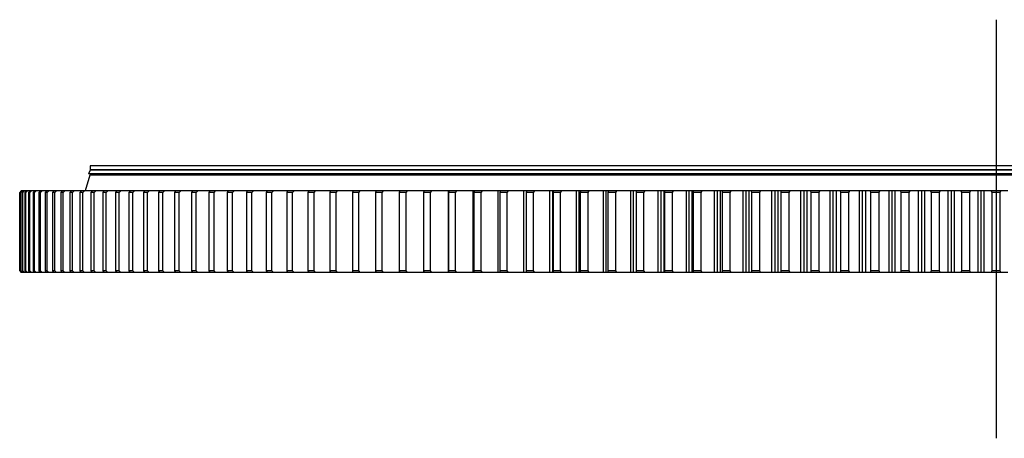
# Model space of a CAD drawing. Header units: millimetres. Extents: x -1195 to 24203, y 99347 to 119172.
# Tile 4 of 19: x 3131 to 5610, y 108606 to 109660. Entities that reach past the tile are written whole.
import ezdxf

# ---------------------------------------------------------------- set-up
doc = ezdxf.new("R2010")
doc.units = ezdxf.units.MM
doc.header["$LTSCALE"] = 100

msp = doc.modelspace()

# ---------------------------------------------------------------- linework, layer by layer
at = {"lineweight": 25}
msp.add_line((5588.8, 109660.5), (5588.8, 108606.1), dxfattribs=at)
at = {"color": 7, "linetype": 'Continuous', "lineweight": 25}
for p, q in [((3308, 109269), (3296.5, 109229)), ((3308.8, 109281.8), (3304.3, 109272.5)), ((7873.3, 109272.5), (3304.3, 109272.5)), ((7869.5, 109269), (3308, 109269)), ((3308.8, 109292), (3308.8, 109282)), ((7868.8, 109292), (3308.8, 109292)), ((7868.8, 109282), (3308.8, 109282)), ((7868.8, 109281.8), (3308.8, 109281.8)), ((3308.8, 109272.5), (3308.8, 109269)), ((3316.3, 109282), (3316.3, 109281.8)), ((3135.3, 109229), (3131.3, 109225)), ((3131.7, 109225), (3131.3, 109225)), ((3131.3, 109225), (3131.3, 109028)), ((3131.7, 109225), (3135.7, 109229)), ((3131.7, 109028), (3131.7, 109225)), ((3137.3, 109229), (3133.4, 109225)), ((3134.4, 109225), (3133.4, 109225)), ((3133.4, 109225), (3133.4, 109028)), ((3134.4, 109225), (3138.4, 109229)), ((3134.4, 109028), (3134.4, 109225)), ((3135.7, 109229), (3135.3, 109229)), ((3137.1, 109229), (3135.7, 109229)), ((3138.4, 109229), (3137.3, 109229)), ((3141.7, 109229), (3137.8, 109225)), ((3139.5, 109225), (3137.8, 109225)), ((3137.8, 109225), (3137.8, 109028)), ((3141.5, 109229), (3138.4, 109229)), ((3139.5, 109225), (3143.6, 109229)), ((3139.5, 109028), (3139.5, 109225)), ((3143.6, 109229), (3141.7, 109229)), ((3148.2, 109229), (3143.6, 109229)), ((3148.4, 109229), (3144.6, 109225)), ((3146.9, 109225), (3144.6, 109225)), ((3144.6, 109225), (3144.6, 109028)), ((3146.9, 109225), (3151.1, 109229)), ((3146.9, 109028), (3146.9, 109225)), ((3151.1, 109229), (3148.4, 109229)), ((3157.3, 109229), (3151.1, 109229)), ((3157.5, 109229), (3153.7, 109225)), ((3156.7, 109225), (3153.7, 109225)), ((3153.7, 109225), (3153.7, 109028)), ((3156.7, 109225), (3160.9, 109229)), ((3156.7, 109028), (3156.7, 109225)), ((3160.9, 109229), (3157.5, 109229)), ((3168.8, 109229), (3160.9, 109229)), ((3169, 109229), (3165.3, 109225)), ((3168.9, 109225), (3165.3, 109225)), ((3165.3, 109225), (3165.3, 109028)), ((3168.9, 109225), (3173.1, 109229)), ((3168.9, 109028), (3168.9, 109225)), ((3173.1, 109229), (3169, 109229)), ((3182.6, 109229), (3173.1, 109229)), ((3182.7, 109229), (3179.1, 109225)), ((3183.4, 109225), (3179.1, 109225)), ((3179.1, 109225), (3179.1, 109028)), ((3187.6, 109229), (3182.7, 109229)), ((3183.4, 109225), (3187.6, 109229)), ((3183.4, 109028), (3183.4, 109225)), ((3198.7, 109229), (3187.6, 109229)), ((3198.9, 109229), (3195.3, 109225)), ((3200.2, 109225), (3195.3, 109225)), ((3195.3, 109225), (3195.3, 109028)), ((3204.5, 109229), (3198.9, 109229)), ((3200.2, 109225), (3204.5, 109229)), ((3200.2, 109028), (3200.2, 109225)), ((3217.1, 109229), (3204.5, 109229)), ((3217.3, 109229), (3213.8, 109225)), ((3219.4, 109225), (3213.8, 109225)), ((3213.8, 109225), (3213.8, 109028)), ((3223.6, 109229), (3217.3, 109229)), ((3219.4, 109225), (3223.6, 109229)), ((3219.4, 109028), (3219.4, 109225)), ((3237.8, 109229), (3223.6, 109229)), ((3238, 109229), (3234.6, 109225)), ((3240.8, 109225), (3234.6, 109225)), ((3234.6, 109225), (3234.6, 109028)), ((3245.1, 109229), (3238, 109229)), ((3240.8, 109225), (3245.1, 109229)), ((3240.8, 109028), (3240.8, 109225)), ((3260.8, 109229), (3245.1, 109229)), ((3261, 109229), (3257.7, 109225)), ((3264.5, 109225), (3257.7, 109225)), ((3257.7, 109225), (3257.7, 109028)), ((3268.8, 109229), (3261, 109229)), ((3264.5, 109225), (3268.8, 109229)), ((3264.5, 109028), (3264.5, 109225)), ((3286.1, 109229), (3268.8, 109229)), ((3286.3, 109229), (3283, 109225)), ((3283, 109225), (3283, 109028)), ((3290.5, 109225), (3283, 109225)), ((3294.8, 109229), (3286.3, 109229)), ((3290.5, 109225), (3294.8, 109229)), ((3290.5, 109028), (3290.5, 109225)), ((3313.6, 109229), (3294.8, 109229)), ((3313.7, 109229), (3310.6, 109225)), ((3310.6, 109225), (3310.6, 109028)), ((3318.7, 109225), (3310.6, 109225)), ((3323, 109229), (3313.7, 109229)), ((3318.7, 109225), (3323, 109229)), ((3318.7, 109028), (3318.7, 109225)), ((3343.2, 109229), (3323, 109229)), ((3343.4, 109229), (3340.3, 109225)), ((3340.3, 109225), (3340.3, 109028)), ((3349.1, 109225), (3340.3, 109225)), ((3353.3, 109229), (3343.4, 109229)), ((3349.1, 109225), (3353.3, 109229)), ((3349.1, 109028), (3349.1, 109225)), ((3375, 109229), (3353.3, 109229)), ((3375.3, 109229), (3372.3, 109225)), ((3372.3, 109225), (3372.3, 109028)), ((3381.6, 109225), (3372.3, 109225)), ((3385.9, 109229), (3375.3, 109229)), ((3381.6, 109225), (3385.9, 109229)), ((3381.6, 109028), (3381.6, 109225)), ((3409.1, 109229), (3385.9, 109229)), ((3409.2, 109229), (3406.4, 109225)), ((3406.4, 109225), (3406.4, 109028)), ((3416.3, 109225), (3406.4, 109225)), ((3420.5, 109229), (3409.2, 109229)), ((3416.3, 109225), (3420.5, 109229)), ((3416.3, 109028), (3416.3, 109225)), ((3445.2, 109229), (3420.5, 109229)), ((3445.3, 109229), (3442.6, 109225)), ((3442.6, 109225), (3442.6, 109028)), ((3453.1, 109225), (3442.6, 109225)), ((3457.3, 109229), (3445.3, 109229)), ((3453.1, 109225), (3457.3, 109229)), ((3453.1, 109028), (3453.1, 109225)), ((3483.3, 109229), (3457.3, 109229)), ((3483.5, 109229), (3480.9, 109225)), ((3480.9, 109225), (3480.9, 109028)), ((3491.9, 109225), (3480.9, 109225)), ((3496.1, 109229), (3483.5, 109229)), ((3491.9, 109225), (3496.1, 109229)), ((3491.9, 109028), (3491.9, 109225)), ((3523.6, 109229), (3496.1, 109229)), ((3523.7, 109229), (3521.2, 109225)), ((3521.2, 109225), (3521.2, 109028)), ((3532.8, 109225), (3521.2, 109225)), ((3537, 109229), (3523.7, 109229)), ((3532.8, 109225), (3537, 109229)), ((3532.8, 109028), (3532.8, 109225)), ((3565.7, 109229), (3537, 109229)), ((3565.9, 109229), (3563.5, 109225)), ((3563.5, 109225), (3563.5, 109028)), ((3575.7, 109225), (3563.5, 109225)), ((3579.8, 109229), (3565.9, 109229)), ((3575.7, 109225), (3579.8, 109229)), ((3575.7, 109028), (3575.7, 109225)), ((3609.9, 109229), (3579.8, 109229)), ((3610.1, 109229), (3607.8, 109225)), ((3607.8, 109225), (3607.8, 109028)), ((3620.5, 109225), (3607.8, 109225)), ((3624.6, 109229), (3610.1, 109229)), ((3620.5, 109225), (3624.6, 109229)), ((3620.5, 109028), (3620.5, 109225)), ((3656, 109229), (3624.6, 109229)), ((3656.2, 109229), (3653.9, 109225)), ((3653.9, 109225), (3653.9, 109028)), ((3667.2, 109225), (3653.9, 109225)), ((3671.3, 109229), (3656.2, 109229)), ((3667.2, 109225), (3671.3, 109229)), ((3667.2, 109028), (3667.2, 109225)), ((3704, 109229), (3671.3, 109229)), ((3704.1, 109229), (3702, 109225)), ((3702, 109225), (3702, 109028)), ((3715.8, 109225), (3702, 109225)), ((3719.8, 109229), (3704.1, 109229)), ((3715.8, 109225), (3719.8, 109229)), ((3715.8, 109028), (3715.8, 109225)), ((3753.7, 109229), (3719.8, 109229)), ((3753.9, 109229), (3751.9, 109225)), ((3751.9, 109225), (3751.9, 109028)), ((3766.2, 109225), (3751.9, 109225)), ((3770.1, 109229), (3753.9, 109229)), ((3766.2, 109225), (3770.1, 109229)), ((3766.2, 109028), (3766.2, 109225)), ((3805.3, 109229), (3770.1, 109229)), ((3805.4, 109229), (3803.6, 109225)), ((3803.6, 109225), (3803.6, 109028)), ((3818.3, 109225), (3803.6, 109225)), ((3822.2, 109229), (3805.4, 109229)), ((3818.3, 109225), (3822.2, 109229)), ((3818.3, 109028), (3818.3, 109225)), ((3858.5, 109229), (3822.2, 109229)), ((3858.7, 109229), (3857, 109225)), ((3857, 109225), (3857, 109028)), ((3872.2, 109225), (3857, 109225)), ((3876.1, 109229), (3858.7, 109229)), ((3872.2, 109225), (3876.1, 109229)), ((3872.2, 109028), (3872.2, 109225)), ((3913.5, 109229), (3876.1, 109229)), ((3913.7, 109229), (3912, 109225)), ((3912, 109225), (3912, 109028)), ((3927.7, 109225), (3912, 109225)), ((3931.5, 109229), (3913.7, 109229)), ((3927.7, 109225), (3931.5, 109229)), ((3927.7, 109028), (3927.7, 109225)), ((3970.1, 109229), (3931.5, 109229)), ((3970.2, 109229), (3968.7, 109225)), ((3968.7, 109225), (3968.7, 109028)), ((3984.9, 109225), (3968.7, 109225)), ((3988.6, 109229), (3970.2, 109229)), ((3984.9, 109225), (3988.6, 109229)), ((3984.9, 109028), (3984.9, 109225)), ((4028.2, 109229), (3988.6, 109229)), ((4028.4, 109229), (4027, 109225)), ((4043.5, 109225), (4027, 109225)), ((4027, 109225), (4027, 109028)), ((4047.2, 109229), (4028.4, 109229)), ((4043.5, 109225), (4047.2, 109229)), ((4043.5, 109028), (4043.5, 109225)), ((4087.7, 109229), (4047.2, 109229)), ((4088, 109229), (4086.7, 109225)), ((4086.7, 109225), (4086.7, 109028)), ((4103.7, 109225), (4086.7, 109225)), ((4107.3, 109229), (4088, 109229)), ((4103.7, 109225), (4107.3, 109229)), ((4103.7, 109028), (4103.7, 109225)), ((4148.9, 109229), (4107.3, 109229)), ((4149.1, 109229), (4148, 109225)), ((4148, 109225), (4148, 109028)), ((4165.3, 109225), (4148, 109225)), ((4168.9, 109229), (4149.1, 109229)), ((4165.3, 109225), (4168.9, 109229)), ((4165.3, 109028), (4165.3, 109225)), ((4210.6, 109229), (4168.9, 109229)), ((4211.6, 109229), (4210.6, 109225)), ((4210.6, 109024), (4210.6, 109229)), ((4211.6, 109229), (4210.6, 109229)), ((4228.3, 109225), (4210.6, 109225)), ((4210.6, 109225), (4210.6, 109028)), ((4231.8, 109229), (4211.6, 109229)), ((4228.3, 109225), (4231.8, 109229)), ((4228.3, 109028), (4228.3, 109225)), ((4272.6, 109229), (4231.8, 109229)), ((4272.6, 109024), (4272.6, 109229)), ((4275.4, 109229), (4272.6, 109229)), ((4275.4, 109229), (4274.5, 109225)), ((4292.6, 109225), (4274.5, 109225)), ((4274.5, 109225), (4274.5, 109028)), ((4296, 109229), (4275.4, 109229)), ((4292.6, 109225), (4296, 109229)), ((4292.6, 109028), (4292.6, 109225)), ((4335.9, 109229), (4296, 109229)), ((4335.9, 109024), (4335.9, 109229)), ((4340.5, 109229), (4335.9, 109229)), ((4340.5, 109229), (4339.7, 109225)), ((4339.7, 109225), (4339.7, 109028)), ((4358.2, 109225), (4339.7, 109225)), ((4361.5, 109229), (4340.5, 109229)), ((4358.2, 109225), (4361.5, 109229)), ((4358.2, 109028), (4358.2, 109225)), ((4400.4, 109229), (4361.5, 109229)), ((4400.4, 109024), (4400.4, 109229)), ((4406.8, 109229), (4400.4, 109229)), ((4406.8, 109229), (4406.2, 109225)), ((4406.2, 109225), (4406.2, 109028)), ((4425, 109225), (4406.2, 109225)), ((4428.2, 109229), (4406.8, 109229)), ((4425, 109225), (4428.2, 109229)), ((4425, 109028), (4425, 109225)), ((4466, 109229), (4428.2, 109229)), ((4466, 109024), (4466, 109229)), ((4473, 109229), (4466, 109229)), ((4473, 109024), (4473, 109229)), ((4474.2, 109229), (4473, 109229)), ((4474.2, 109229), (4473.7, 109225)), ((4492.8, 109225), (4473.7, 109225)), ((4473.7, 109225), (4473.7, 109028)), ((4496, 109229), (4474.2, 109229)), ((4492.8, 109225), (4496, 109229)), ((4492.8, 109028), (4492.8, 109225)), ((4532.8, 109229), (4496, 109229)), ((4532.8, 109024), (4532.8, 109229)), ((4539.8, 109229), (4532.8, 109229)), ((4539.8, 109024), (4539.8, 109229)), ((4542.7, 109229), (4539.8, 109229)), ((4542.7, 109229), (4542.4, 109225)), ((4561.8, 109225), (4542.4, 109225)), ((4542.4, 109225), (4542.4, 109028)), ((4564.8, 109229), (4542.7, 109229)), ((4561.8, 109225), (4564.8, 109229)), ((4561.8, 109028), (4561.8, 109225)), ((4600.5, 109229), (4564.8, 109229)), ((4600.5, 109024), (4600.5, 109229)), ((4607.7, 109229), (4600.5, 109229)), ((4607.7, 109024), (4607.7, 109229)), ((4612.3, 109229), (4607.7, 109229)), ((4612.3, 109229), (4612.1, 109225)), ((4612.1, 109225), (4612.1, 109028)), ((4631.7, 109225), (4612.1, 109225)), ((4634.6, 109229), (4612.3, 109229)), ((4631.7, 109225), (4634.6, 109229)), ((4631.7, 109028), (4631.7, 109225)), ((4669.2, 109229), (4634.6, 109229)), ((4669.2, 109024), (4669.2, 109229)), ((4676.5, 109229), (4669.2, 109229)), ((4676.5, 109024), (4676.5, 109229)), ((4682.8, 109229), (4676.5, 109229)), ((4682.8, 109229), (4682.7, 109225)), ((4702.6, 109225), (4682.7, 109225)), ((4682.7, 109225), (4682.7, 109028)), ((4705.4, 109229), (4682.8, 109229)), ((4702.6, 109225), (4705.4, 109229)), ((4702.6, 109028), (4702.6, 109225)), ((4738.8, 109229), (4705.4, 109229)), ((4738.8, 109024), (4738.8, 109229)), ((4746.2, 109229), (4738.8, 109229)), ((4746.2, 109024), (4746.2, 109229)), ((4753.6, 109229), (4746.2, 109229)), ((4753.6, 109024), (4753.6, 109229)), ((4754.1, 109229), (4753.6, 109229)), ((4754.1, 109229), (4754.1, 109225)), ((4777, 109229), (4754.1, 109229)), ((4754.1, 109225), (4754.1, 109028)), ((4774.3, 109225), (4754.1, 109225)), ((4774.3, 109225), (4777, 109229)), ((4774.3, 109028), (4774.3, 109225)), ((4809.3, 109229), (4777, 109229)), ((4809.3, 109024), (4809.3, 109229)), ((4816.7, 109229), (4809.3, 109229)), ((4816.7, 109024), (4816.7, 109229)), ((4824.2, 109229), (4816.7, 109229)), ((4824.2, 109024), (4824.2, 109229)), ((4826.3, 109229), (4824.2, 109229)), ((4826.3, 109229), (4826.4, 109225)), ((4849.4, 109229), (4826.3, 109229)), ((4846.8, 109225), (4826.4, 109225)), ((4826.4, 109225), (4826.4, 109028)), ((4846.8, 109225), (4849.4, 109229)), ((4846.8, 109028), (4846.8, 109225)), ((4880.5, 109229), (4849.4, 109229)), ((4880.5, 109024), (4880.5, 109229)), ((4888, 109229), (4880.5, 109229)), ((4888, 109024), (4888, 109229)), ((4895.5, 109229), (4888, 109229)), ((4895.5, 109024), (4895.5, 109229)), ((4899.2, 109229), (4895.5, 109229)), ((4899.2, 109229), (4899.5, 109225)), ((4922.5, 109229), (4899.2, 109229)), ((4899.5, 109225), (4899.5, 109028)), ((4920, 109225), (4899.5, 109225)), ((4920, 109225), (4922.5, 109229)), ((4920, 109028), (4920, 109225)), ((4952.3, 109229), (4922.5, 109229)), ((4952.3, 109024), (4952.3, 109229)), ((4959.9, 109229), (4952.3, 109229)), ((4959.9, 109024), (4959.9, 109229)), ((4967.5, 109229), (4959.9, 109229)), ((4967.5, 109024), (4967.5, 109229)), ((4972.7, 109229), (4967.5, 109229)), ((4972.7, 109229), (4973.2, 109225)), ((4996.3, 109229), (4972.7, 109229)), ((4973.2, 109225), (4973.2, 109028)), ((4993.9, 109225), (4973.2, 109225)), ((4993.9, 109225), (4996.3, 109229)), ((4993.9, 109028), (4993.9, 109225)), ((5024.8, 109229), (4996.3, 109229)), ((5024.8, 109024), (5024.8, 109229)), ((5032.5, 109229), (5024.8, 109229)), ((5032.5, 109024), (5032.5, 109229)), ((5040.1, 109229), (5032.5, 109229)), ((5040.1, 109024), (5040.1, 109229)), ((5046.9, 109229), (5040.1, 109229)), ((5046.9, 109229), (5047.5, 109225)), ((5070.6, 109229), (5046.9, 109229)), ((5047.5, 109225), (5047.5, 109028)), ((5068.3, 109225), (5047.5, 109225)), ((5068.3, 109225), (5070.6, 109229)), ((5068.3, 109028), (5068.3, 109225)), ((5097.8, 109229), (5070.6, 109229)), ((5097.8, 109024), (5097.8, 109229)), ((5105.5, 109229), (5097.8, 109229)), ((5105.5, 109024), (5105.5, 109229)), ((5113.3, 109229), (5105.5, 109229)), ((5113.3, 109024), (5113.3, 109229)), ((5121.6, 109229), (5113.3, 109229)), ((5121.6, 109229), (5122.3, 109225)), ((5145.5, 109229), (5121.6, 109229)), ((5122.3, 109225), (5122.3, 109028)), ((5143.3, 109225), (5122.3, 109225)), ((5143.3, 109225), (5145.5, 109229)), ((5143.3, 109028), (5143.3, 109225)), ((5171.3, 109229), (5145.5, 109229)), ((5171.3, 109024), (5171.3, 109229)), ((5179.1, 109229), (5171.3, 109229)), ((5179.1, 109024), (5179.1, 109229)), ((5186.9, 109229), (5179.1, 109229)), ((5186.9, 109024), (5186.9, 109229)), ((5196.7, 109229), (5186.9, 109229)), ((5196.7, 109229), (5197.5, 109225)), ((5220.7, 109229), (5196.7, 109229)), ((5218.7, 109225), (5197.5, 109225)), ((5197.5, 109225), (5197.5, 109028)), ((5218.7, 109225), (5220.7, 109229)), ((5218.7, 109028), (5218.7, 109225)), ((5245.2, 109229), (5220.7, 109229)), ((5245.2, 109024), (5245.2, 109229)), ((5253, 109229), (5245.2, 109229)), ((5253, 109024), (5253, 109229)), ((5260.8, 109229), (5253, 109229)), ((5260.8, 109024), (5260.8, 109229)), ((5272.2, 109229), (5260.8, 109229)), ((5272.2, 109229), (5273.2, 109225)), ((5296.4, 109229), (5272.2, 109229)), ((5273.2, 109225), (5273.2, 109028)), ((5294.4, 109225), (5273.2, 109225)), ((5294.4, 109225), (5296.4, 109229)), ((5294.4, 109028), (5294.4, 109225)), ((5319.5, 109229), (5296.4, 109229)), ((5319.5, 109024), (5319.5, 109229)), ((5327.3, 109229), (5319.5, 109229)), ((5327.3, 109024), (5327.3, 109229)), ((5335.1, 109229), (5327.3, 109229)), ((5335.1, 109024), (5335.1, 109229)), ((5348, 109229), (5335.1, 109229)), ((5348, 109229), (5349.1, 109225)), ((5372.3, 109229), (5348, 109229)), ((5349.1, 109225), (5349.1, 109028)), ((5370.4, 109225), (5349.1, 109225)), ((5370.4, 109225), (5372.3, 109229)), ((5370.4, 109028), (5370.4, 109225)), ((5394, 109229), (5372.3, 109229)), ((5394, 109024), (5394, 109229)), ((5401.8, 109229), (5394, 109229)), ((5401.8, 109024), (5401.8, 109229)), ((5409.7, 109229), (5401.8, 109229)), ((5409.7, 109024), (5409.7, 109229)), ((5424.1, 109229), (5409.7, 109229)), ((5424.1, 109229), (5425.3, 109225)), ((5448.4, 109229), (5424.1, 109229)), ((5425.3, 109225), (5425.3, 109028)), ((5446.7, 109225), (5425.3, 109225)), ((5446.7, 109225), (5448.4, 109229)), ((5446.7, 109028), (5446.7, 109225)), ((5468.7, 109229), (5448.4, 109229)), ((5468.7, 109024), (5468.7, 109229)), ((5476.5, 109229), (5468.7, 109229)), ((5476.5, 109024), (5476.5, 109229)), ((5484.4, 109229), (5476.5, 109229)), ((5484.4, 109024), (5484.4, 109229)), ((5500.3, 109229), (5484.4, 109229)), ((5500.3, 109229), (5501.7, 109225)), ((5524.6, 109229), (5500.3, 109229)), ((5523, 109225), (5501.7, 109225)), ((5501.7, 109225), (5501.7, 109028)), ((5523, 109225), (5524.6, 109229)), ((5523, 109028), (5523, 109225)), ((5543.5, 109229), (5524.6, 109229)), ((5543.5, 109024), (5543.5, 109229)), ((5551.4, 109229), (5543.5, 109229)), ((5551.4, 109024), (5551.4, 109229)), ((5559.2, 109229), (5551.4, 109229)), ((5559.2, 109024), (5559.2, 109229)), ((5576.6, 109229), (5559.2, 109229)), ((5576.6, 109229), (5578.1, 109225)), ((5600.9, 109229), (5576.6, 109229)), ((5578.1, 109225), (5578.1, 109028)), ((5599.5, 109225), (5578.1, 109225)), ((5599.5, 109225), (5600.9, 109229)), ((5599.5, 109028), (5599.5, 109225)), ((5618.3, 109229), (5600.9, 109229)), ((3131.3, 109028), (3135.3, 109024)), ((3131.7, 109028), (3131.3, 109028)), ((3135.7, 109024), (3131.7, 109028)), ((3133.4, 109028), (3137.3, 109024)), ((3134.4, 109028), (3133.4, 109028)), ((3138.4, 109024), (3134.4, 109028)), ((3135.7, 109024), (3135.3, 109024)), ((3137.1, 109024), (3135.7, 109024)), ((3138.4, 109024), (3137.3, 109024)), ((3137.8, 109028), (3141.7, 109024)), ((3139.5, 109028), (3137.8, 109028)), ((3141.5, 109024), (3138.4, 109024)), ((3143.6, 109024), (3139.5, 109028)), ((3143.6, 109024), (3141.7, 109024)), ((3148.2, 109024), (3143.6, 109024)), ((3144.6, 109028), (3148.4, 109024)), ((3146.9, 109028), (3144.6, 109028)), ((3151.1, 109024), (3146.9, 109028)), ((3151.1, 109024), (3148.4, 109024)), ((3157.3, 109024), (3151.1, 109024)), ((3153.7, 109028), (3157.5, 109024)), ((3156.7, 109028), (3153.7, 109028)), ((3160.9, 109024), (3156.7, 109028)), ((3160.9, 109024), (3157.5, 109024)), ((3168.8, 109024), (3160.9, 109024)), ((3165.3, 109028), (3169, 109024)), ((3168.9, 109028), (3165.3, 109028)), ((3173.1, 109024), (3168.9, 109028)), ((3173.1, 109024), (3169, 109024)), ((3182.6, 109024), (3173.1, 109024)), ((3179.1, 109028), (3182.7, 109024)), ((3183.4, 109028), (3179.1, 109028)), ((3187.6, 109024), (3182.7, 109024)), ((3187.6, 109024), (3183.4, 109028)), ((3198.6, 109024), (3187.6, 109024)), ((3195.3, 109028), (3198.9, 109024)), ((3200.2, 109028), (3195.3, 109028)), ((3204.5, 109024), (3198.9, 109024)), ((3204.5, 109024), (3200.2, 109028)), ((3217.1, 109024), (3204.5, 109024)), ((3213.8, 109028), (3217.3, 109024)), ((3219.4, 109028), (3213.8, 109028)), ((3223.6, 109024), (3217.3, 109024)), ((3223.6, 109024), (3219.4, 109028)), ((3237.8, 109024), (3223.6, 109024)), ((3234.6, 109028), (3238, 109024)), ((3240.8, 109028), (3234.6, 109028)), ((3245.1, 109024), (3238, 109024)), ((3245.1, 109024), (3240.8, 109028)), ((3260.8, 109024), (3245.1, 109024)), ((3257.7, 109028), (3261, 109024)), ((3264.5, 109028), (3257.7, 109028)), ((3268.8, 109024), (3261, 109024)), ((3268.8, 109024), (3264.5, 109028)), ((3286.1, 109024), (3268.8, 109024)), ((3290.5, 109028), (3283, 109028)), ((3283, 109028), (3286.3, 109024)), ((3294.8, 109024), (3286.3, 109024)), ((3294.8, 109024), (3290.5, 109028)), ((3313.6, 109024), (3294.8, 109024)), ((3318.7, 109028), (3310.6, 109028)), ((3310.6, 109028), (3313.7, 109024)), ((3323, 109024), (3313.7, 109024)), ((3323, 109024), (3318.7, 109028)), ((3343.2, 109024), (3323, 109024)), ((3340.3, 109028), (3343.4, 109024)), ((3349.1, 109028), (3340.3, 109028)), ((3353.3, 109024), (3343.4, 109024)), ((3353.3, 109024), (3349.1, 109028)), ((3375, 109024), (3353.3, 109024)), ((3372.3, 109028), (3375.3, 109024)), ((3381.6, 109028), (3372.3, 109028)), ((3385.9, 109024), (3375.3, 109024)), ((3385.9, 109024), (3381.6, 109028)), ((3409.1, 109024), (3385.9, 109024)), ((3416.3, 109028), (3406.4, 109028)), ((3406.4, 109028), (3409.2, 109024)), ((3420.5, 109024), (3409.2, 109024)), ((3420.5, 109024), (3416.3, 109028)), ((3445.2, 109024), (3420.5, 109024)), ((3453.1, 109028), (3442.6, 109028)), ((3442.6, 109028), (3445.3, 109024)), ((3457.3, 109024), (3445.3, 109024)), ((3457.3, 109024), (3453.1, 109028)), ((3483.3, 109024), (3457.3, 109024)), ((3480.9, 109028), (3483.5, 109024)), ((3491.9, 109028), (3480.9, 109028)), ((3496.1, 109024), (3483.5, 109024)), ((3496.1, 109024), (3491.9, 109028)), ((3523.6, 109024), (3496.1, 109024)), ((3521.2, 109028), (3523.7, 109024)), ((3532.8, 109028), (3521.2, 109028)), ((3537, 109024), (3523.7, 109024)), ((3537, 109024), (3532.8, 109028)), ((3565.8, 109024), (3537, 109024)), ((3563.5, 109028), (3565.9, 109024)), ((3575.7, 109028), (3563.5, 109028)), ((3579.8, 109024), (3565.9, 109024)), ((3579.8, 109024), (3575.7, 109028)), ((3609.9, 109024), (3579.8, 109024)), ((3620.5, 109028), (3607.8, 109028)), ((3607.8, 109028), (3610.1, 109024)), ((3624.6, 109024), (3610.1, 109024)), ((3624.6, 109024), (3620.5, 109028)), ((3656, 109024), (3624.6, 109024)), ((3667.2, 109028), (3653.9, 109028)), ((3653.9, 109028), (3656.2, 109024)), ((3671.3, 109024), (3656.2, 109024)), ((3671.3, 109024), (3667.2, 109028)), ((3704, 109024), (3671.3, 109024)), ((3715.8, 109028), (3702, 109028)), ((3702, 109028), (3704.1, 109024)), ((3719.8, 109024), (3704.1, 109024)), ((3719.8, 109024), (3715.8, 109028)), ((3753.7, 109024), (3719.8, 109024)), ((3766.2, 109028), (3751.9, 109028)), ((3751.9, 109028), (3753.9, 109024)), ((3770.1, 109024), (3753.9, 109024)), ((3770.1, 109024), (3766.2, 109028)), ((3805.3, 109024), (3770.1, 109024)), ((3818.3, 109028), (3803.6, 109028)), ((3803.6, 109028), (3805.4, 109024)), ((3822.2, 109024), (3805.4, 109024)), ((3822.2, 109024), (3818.3, 109028)), ((3858.5, 109024), (3822.2, 109024)), ((3872.2, 109028), (3857, 109028)), ((3857, 109028), (3858.7, 109024)), ((3876.1, 109024), (3858.7, 109024)), ((3876.1, 109024), (3872.2, 109028)), ((3913.5, 109024), (3876.1, 109024)), ((3912, 109028), (3913.7, 109024)), ((3927.7, 109028), (3912, 109028)), ((3931.5, 109024), (3913.7, 109024)), ((3931.5, 109024), (3927.7, 109028)), ((3970.1, 109024), (3931.5, 109024)), ((3968.7, 109028), (3970.2, 109024)), ((3984.9, 109028), (3968.7, 109028)), ((3988.6, 109024), (3970.2, 109024)), ((3988.6, 109024), (3984.9, 109028)), ((4028.2, 109024), (3988.6, 109024)), ((4027, 109028), (4028.4, 109024)), ((4043.5, 109028), (4027, 109028)), ((4047.2, 109024), (4028.4, 109024)), ((4047.2, 109024), (4043.5, 109028)), ((4087.7, 109024), (4047.2, 109024)), ((4086.7, 109028), (4088, 109024)), ((4103.7, 109028), (4086.7, 109028)), ((4107.3, 109024), (4088, 109024)), ((4107.3, 109024), (4103.7, 109028)), ((4149.1, 109024), (4107.3, 109024)), ((4165.3, 109028), (4148, 109028)), ((4148, 109028), (4149.1, 109024)), ((4168.9, 109024), (4149.1, 109024)), ((4168.9, 109024), (4165.3, 109028)), ((4210.6, 109024), (4168.9, 109024)), ((4210.6, 109028), (4211.6, 109024)), ((4228.3, 109028), (4210.6, 109028)), ((4211.6, 109024), (4210.6, 109024)), ((4231.8, 109024), (4211.6, 109024)), ((4231.8, 109024), (4228.3, 109028)), ((4272.6, 109024), (4231.8, 109024)), ((4275.4, 109024), (4272.6, 109024)), ((4292.6, 109028), (4274.5, 109028)), ((4274.5, 109028), (4275.4, 109024)), ((4296, 109024), (4275.4, 109024)), ((4296, 109024), (4292.6, 109028)), ((4335.9, 109024), (4296, 109024)), ((4340.5, 109024), (4335.9, 109024)), ((4339.7, 109028), (4340.5, 109024)), ((4358.2, 109028), (4339.7, 109028)), ((4361.5, 109024), (4340.5, 109024)), ((4361.5, 109024), (4358.2, 109028)), ((4400.4, 109024), (4361.5, 109024)), ((4406.8, 109024), (4400.4, 109024)), ((4406.2, 109028), (4406.8, 109024)), ((4425, 109028), (4406.2, 109028)), ((4428.2, 109024), (4406.8, 109024)), ((4428.2, 109024), (4425, 109028)), ((4466, 109024), (4428.2, 109024)), ((4473, 109024), (4466, 109024)), ((4474.2, 109024), (4473, 109024)), ((4473.7, 109028), (4474.2, 109024)), ((4492.8, 109028), (4473.7, 109028)), ((4496, 109024), (4474.2, 109024)), ((4496, 109024), (4492.8, 109028)), ((4532.8, 109024), (4496, 109024)), ((4539.8, 109024), (4532.8, 109024)), ((4542.7, 109024), (4539.8, 109024)), ((4542.4, 109028), (4542.7, 109024)), ((4561.8, 109028), (4542.4, 109028)), ((4564.8, 109024), (4542.7, 109024)), ((4564.8, 109024), (4561.8, 109028)), ((4600.5, 109024), (4564.8, 109024)), ((4607.7, 109024), (4600.5, 109024)), ((4612.3, 109024), (4607.7, 109024)), ((4631.7, 109028), (4612.1, 109028)), ((4612.1, 109028), (4612.3, 109024)), ((4634.6, 109024), (4612.3, 109024)), ((4634.6, 109024), (4631.7, 109028)), ((4669.2, 109024), (4634.6, 109024)), ((4676.5, 109024), (4669.2, 109024)), ((4682.8, 109024), (4676.5, 109024)), ((4682.7, 109028), (4682.8, 109024)), ((4702.6, 109028), (4682.7, 109028)), ((4705.4, 109024), (4682.8, 109024)), ((4705.4, 109024), (4702.6, 109028)), ((4738.8, 109024), (4705.4, 109024)), ((4746.2, 109024), (4738.8, 109024)), ((4753.6, 109024), (4746.2, 109024)), ((4754.1, 109024), (4753.6, 109024)), ((4774.3, 109028), (4754.1, 109028)), ((4754.1, 109028), (4754.1, 109024)), ((4777, 109024), (4754.1, 109024)), ((4777, 109024), (4774.3, 109028)), ((4809.3, 109024), (4777, 109024)), ((4816.7, 109024), (4809.3, 109024)), ((4824.2, 109024), (4816.7, 109024)), ((4826.3, 109024), (4824.2, 109024)), ((4826.4, 109028), (4826.3, 109024)), ((4849.4, 109024), (4826.3, 109024)), ((4846.8, 109028), (4826.4, 109028)), ((4849.4, 109024), (4846.8, 109028)), ((4880.5, 109024), (4849.4, 109024)), ((4888, 109024), (4880.5, 109024)), ((4895.5, 109024), (4888, 109024)), ((4899.2, 109024), (4895.5, 109024)), ((4899.5, 109028), (4899.2, 109024)), ((4922.5, 109024), (4899.2, 109024)), ((4920, 109028), (4899.5, 109028)), ((4922.5, 109024), (4920, 109028)), ((4952.3, 109024), (4922.5, 109024)), ((4959.9, 109024), (4952.3, 109024)), ((4967.5, 109024), (4959.9, 109024)), ((4972.7, 109024), (4967.5, 109024)), ((4973.2, 109028), (4972.7, 109024)), ((4996.3, 109024), (4972.7, 109024)), ((4993.9, 109028), (4973.2, 109028)), ((4996.3, 109024), (4993.9, 109028)), ((5024.8, 109024), (4996.3, 109024)), ((5032.5, 109024), (5024.8, 109024)), ((5040.1, 109024), (5032.5, 109024)), ((5046.9, 109024), (5040.1, 109024)), ((5047.5, 109028), (5046.9, 109024)), ((5070.6, 109024), (5046.9, 109024)), ((5068.3, 109028), (5047.5, 109028)), ((5070.6, 109024), (5068.3, 109028)), ((5097.8, 109024), (5070.6, 109024)), ((5105.5, 109024), (5097.8, 109024)), ((5113.3, 109024), (5105.5, 109024)), ((5121.6, 109024), (5113.3, 109024)), ((5122.3, 109028), (5121.6, 109024)), ((5145.5, 109024), (5121.6, 109024)), ((5143.3, 109028), (5122.3, 109028)), ((5145.5, 109024), (5143.3, 109028)), ((5171.3, 109024), (5145.5, 109024)), ((5179.1, 109024), (5171.3, 109024)), ((5186.9, 109024), (5179.1, 109024)), ((5196.7, 109024), (5186.9, 109024)), ((5197.5, 109028), (5196.7, 109024)), ((5220.7, 109024), (5196.7, 109024)), ((5218.7, 109028), (5197.5, 109028)), ((5220.7, 109024), (5218.7, 109028)), ((5245.2, 109024), (5220.7, 109024)), ((5253, 109024), (5245.2, 109024)), ((5260.8, 109024), (5253, 109024)), ((5272.2, 109024), (5260.8, 109024)), ((5273.2, 109028), (5272.2, 109024)), ((5296.4, 109024), (5272.2, 109024)), ((5294.4, 109028), (5273.2, 109028)), ((5296.4, 109024), (5294.4, 109028)), ((5319.5, 109024), (5296.4, 109024)), ((5327.3, 109024), (5319.5, 109024)), ((5335.1, 109024), (5327.3, 109024)), ((5348, 109024), (5335.1, 109024)), ((5349.1, 109028), (5348, 109024)), ((5372.3, 109024), (5348, 109024)), ((5370.4, 109028), (5349.1, 109028)), ((5372.3, 109024), (5370.4, 109028)), ((5394, 109024), (5372.3, 109024)), ((5401.8, 109024), (5394, 109024)), ((5409.7, 109024), (5401.8, 109024)), ((5424.1, 109024), (5409.7, 109024)), ((5425.3, 109028), (5424.1, 109024)), ((5448.4, 109024), (5424.1, 109024)), ((5446.7, 109028), (5425.3, 109028)), ((5448.4, 109024), (5446.7, 109028)), ((5468.7, 109024), (5448.4, 109024)), ((5476.5, 109024), (5468.7, 109024)), ((5484.4, 109024), (5476.5, 109024)), ((5500.3, 109024), (5484.4, 109024)), ((5501.7, 109028), (5500.3, 109024)), ((5524.6, 109024), (5500.3, 109024)), ((5523, 109028), (5501.7, 109028)), ((5524.6, 109024), (5523, 109028)), ((5543.5, 109024), (5524.6, 109024)), ((5551.4, 109024), (5543.5, 109024)), ((5559.2, 109024), (5551.4, 109024)), ((5576.6, 109024), (5559.2, 109024)), ((5578.1, 109028), (5576.6, 109024)), ((5600.9, 109024), (5576.6, 109024)), ((5599.5, 109028), (5578.1, 109028)), ((5600.9, 109024), (5599.5, 109028)), ((5618.3, 109024), (5600.9, 109024))]:
    msp.add_line(p, q, dxfattribs=at)

doc.saveas('drawing.dxf')
